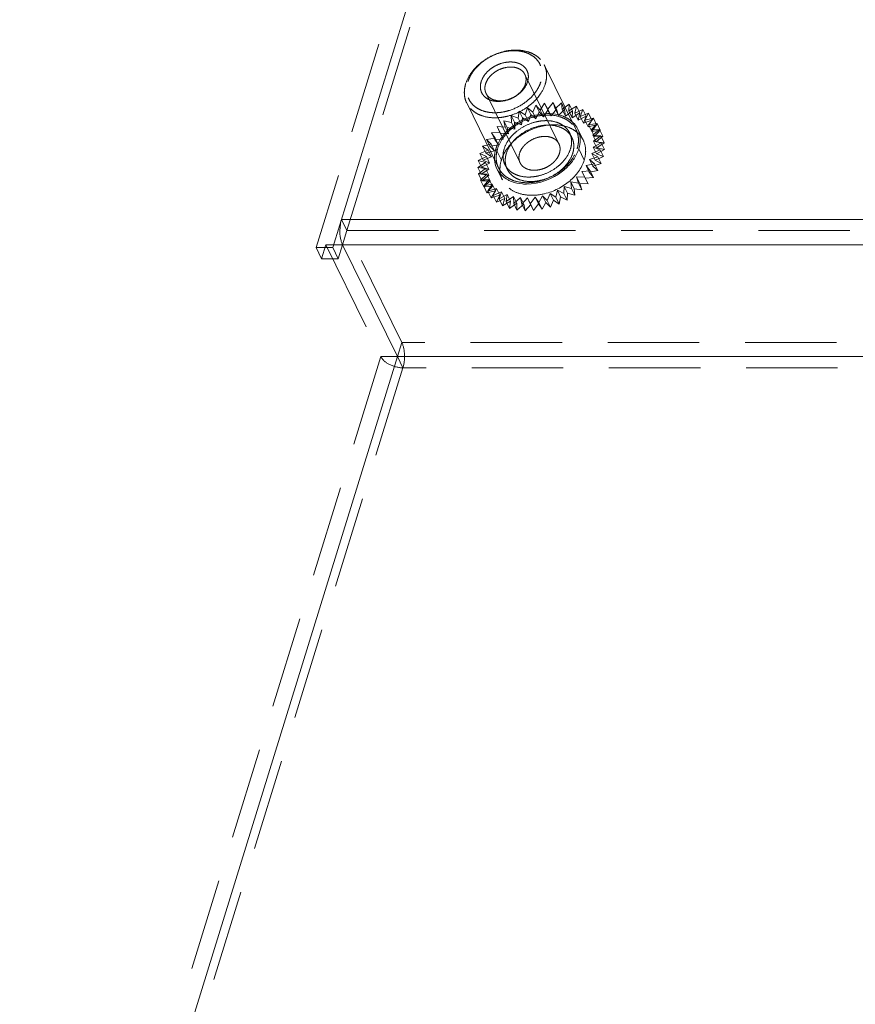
# Model space of a CAD drawing. Header units: millimetres. Extents: x 4065 to 8083, y -652 to 5416.
# Tile 168 of 256: x 5903 to 5950, y 3543 to 3597. Entities that reach past the tile are written whole.
import ezdxf

# ---------------------------------------------------------------- set-up
doc = ezdxf.new("R2010")
doc.units = ezdxf.units.MM
doc.header["$LTSCALE"] = 0.8
doc.linetypes.add('HIDDEN', pattern=[9.525, 6.35, -3.175])
doc.layers.get('0').update_dxf_attribs({"linetype": 'CONTINUOUS', "lineweight": 0})
doc.layers.add('3', color=5, linetype='HIDDEN', lineweight=0)

msp = doc.modelspace()

# ---------------------------------------------------------------- linework, layer by layer
for p, q in [((5920.738, 3584.741), (5929.16, 3611.996)), ((5921.222, 3586.307), (5991.084, 3586.307)), ((5920.738, 3584.903), (5991.147, 3584.903)), ((5921.043, 3584.119), (5920.738, 3584.741)), ((5921.285, 3584.903), (5921.043, 3584.119)), ((5921.285, 3584.903), (5924.335, 3578.686)), ((5924.335, 3578.686), (5787.084, 3134.54)), ((5994.198, 3578.686), (5924.335, 3578.686))]:
    msp.add_line(p, q)
for centre, radius, start, end in [((5933.157, 3590.743), 1.326, 10.9238, 26.0758), ((5931.155, 3589.721), 1.432, 184.0022, 186.3279), ((5931.107, 3589.716), 1.384, 186.3209, 190.0317), ((5931.049, 3589.709), 1.326, 206.2238, 220.9543)]:
    msp.add_arc(centre, radius, start, end)
for points in [[(5934.085, 3591.688), (5934.191, 3591.584), (5934.282, 3591.46), (5934.347, 3591.326)], [(5934.458, 3590.994), (5934.475, 3590.907), (5934.483, 3590.817), (5934.484, 3590.728)], [(5934.484, 3590.728), (5934.484, 3590.558), (5934.456, 3590.386), (5934.406, 3590.224)], [(5929.859, 3589.123), (5929.805, 3589.233), (5929.766, 3589.353), (5929.744, 3589.475)]]:
    msp.add_open_spline(points, degree=3)
for points, knots in [([(5934.406, 3590.224), (5934.386, 3590.159), (5934.287, 3589.891), (5934.134, 3589.645), (5933.999, 3589.475)], [0, 0, 0, 0, 0.238075, 1, 1, 1, 1]), ([(5933.999, 3589.475), (5933.853, 3589.292), (5933.177, 3588.631), (5932.206, 3588.266), (5931.498, 3588.266)], [0, 0, 0, 0, 0.248305, 1, 1, 1, 1]), ([(5930.663, 3588.415), (5930.602, 3588.439), (5930.374, 3588.543), (5930.168, 3588.7), (5930.047, 3588.839)], [0, 0, 0, 0, 0.261746, 1, 1, 1, 1]), ([(5931.498, 3588.266), (5931.424, 3588.266), (5931.14, 3588.278), (5930.858, 3588.338), (5930.663, 3588.415)], [0, 0, 0, 0, 0.261968, 1, 1, 1, 1]), ([(5921.162, 3586.035), (5921.165, 3586.059), (5921.18, 3586.151), (5921.201, 3586.242), (5921.222, 3586.307)], [0, 0, 0, 0, 0.263238, 1, 1, 1, 1]), ([(5921.202, 3585.133), (5921.184, 3585.202), (5921.128, 3585.499), (5921.129, 3585.807), (5921.162, 3586.035)], [0, 0, 0, 0, 0.236017, 1, 1, 1, 1]), ([(5921.285, 3584.903), (5921.276, 3584.919), (5921.243, 3584.994), (5921.218, 3585.072), (5921.202, 3585.133)], [0, 0, 0, 0, 0.228867, 1, 1, 1, 1])]:
    msp.add_open_spline(points, degree=3, knots=knots)
at = {"layer": '3'}
for p, q in [((5929.515, 3611.536), (5921.527, 3585.686)), ((5927.805, 3610.591), (5919.817, 3584.741)), ((5934.258, 3591.281), (5932.489, 3594.887)), ((5933.303, 3590.504), (5931.411, 3594.358)), ((5931.148, 3589.447), (5929.257, 3593.301)), ((5929.949, 3589.167), (5928.179, 3592.772)), ((5931.845, 3592.268), (5932.029, 3592.657)), ((5932.212, 3592.284), (5932.029, 3592.657)), ((5932.029, 3592.657), (5932.263, 3592.374)), ((5932.263, 3592.374), (5932.508, 3592.753)), ((5932.691, 3592.38), (5932.508, 3592.753)), ((5932.508, 3592.753), (5932.681, 3592.434)), ((5932.681, 3592.434), (5932.98, 3592.794)), ((5932.98, 3592.794), (5933.09, 3592.446)), ((5933.163, 3592.421), (5932.98, 3592.794)), ((5933.09, 3592.446), (5933.438, 3592.78)), ((5933.438, 3592.78), (5933.482, 3592.41)), ((5933.622, 3592.407), (5933.438, 3592.78)), ((5933.482, 3592.41), (5933.873, 3592.712)), ((5933.873, 3592.712), (5933.85, 3592.327)), ((5934.056, 3592.339), (5933.873, 3592.712)), ((5931.037, 3591.924), (5931.093, 3592.313)), ((5931.277, 3591.94), (5931.093, 3592.313)), ((5931.093, 3592.313), (5931.433, 3592.117)), ((5931.433, 3592.117), (5931.555, 3592.51)), ((5931.433, 3592.117), (5931.616, 3591.744)), ((5931.738, 3592.137), (5931.555, 3592.51)), ((5931.555, 3592.51), (5931.845, 3592.268)), ((5931.616, 3591.744), (5931.738, 3592.137)), ((5931.738, 3592.137), (5932.028, 3591.895)), ((5931.845, 3592.268), (5932.028, 3591.895)), ((5932.028, 3591.895), (5932.212, 3592.284)), ((5932.212, 3592.284), (5932.446, 3592.001)), ((5932.263, 3592.374), (5932.446, 3592.001)), ((5932.446, 3592.001), (5932.691, 3592.38)), ((5932.681, 3592.434), (5932.864, 3592.061)), ((5932.691, 3592.38), (5932.864, 3592.061)), ((5932.864, 3592.061), (5933.163, 3592.421)), ((5933.09, 3592.446), (5933.273, 3592.073)), ((5933.163, 3592.421), (5933.273, 3592.073)), ((5933.273, 3592.073), (5933.622, 3592.407)), ((5933.482, 3592.41), (5933.665, 3592.037)), ((5933.622, 3592.407), (5933.665, 3592.037)), ((5933.665, 3592.037), (5934.056, 3592.339)), ((5933.85, 3592.327), (5934.275, 3592.59)), ((5933.85, 3592.327), (5934.033, 3591.954)), ((5934.056, 3592.339), (5934.033, 3591.954)), ((5934.033, 3591.954), (5934.458, 3592.217)), ((5934.275, 3592.59), (5934.186, 3592.198)), ((5934.186, 3592.198), (5934.638, 3592.418)), ((5934.186, 3592.198), (5934.369, 3591.825)), ((5934.458, 3592.217), (5934.275, 3592.59)), ((5934.458, 3592.217), (5934.369, 3591.825)), ((5934.638, 3592.418), (5934.484, 3592.025)), ((5934.484, 3592.025), (5934.953, 3592.198)), ((5934.821, 3592.045), (5934.638, 3592.418)), ((5934.953, 3592.198), (5934.738, 3591.813)), ((5935.136, 3591.825), (5934.953, 3592.198)), ((5930.322, 3591.429), (5930.245, 3591.788)), ((5930.428, 3591.415), (5930.245, 3591.788)), ((5930.245, 3591.788), (5930.665, 3591.693)), ((5930.665, 3591.693), (5930.654, 3592.071)), ((5930.837, 3591.698), (5930.654, 3592.071)), ((5930.654, 3592.071), (5931.037, 3591.924)), ((5930.665, 3591.693), (5930.848, 3591.32)), ((5930.848, 3591.32), (5930.837, 3591.698)), ((5930.837, 3591.698), (5931.221, 3591.551)), ((5931.037, 3591.924), (5931.221, 3591.551)), ((5931.221, 3591.551), (5931.277, 3591.94)), ((5931.277, 3591.94), (5931.616, 3591.744)), ((5934.369, 3591.825), (5934.821, 3592.045)), ((5934.484, 3592.025), (5934.667, 3591.652)), ((5934.821, 3592.045), (5934.667, 3591.652)), ((5934.667, 3591.652), (5935.136, 3591.825)), ((5934.738, 3591.813), (5935.216, 3591.934)), ((5934.738, 3591.813), (5934.921, 3591.44)), ((5935.136, 3591.825), (5934.921, 3591.44)), ((5934.921, 3591.44), (5935.399, 3591.561)), ((5935.216, 3591.934), (5934.943, 3591.565)), ((5934.943, 3591.565), (5935.42, 3591.633)), ((5934.943, 3591.565), (5935.126, 3591.192)), ((5935.42, 3591.633), (5935.095, 3591.286)), ((5935.399, 3591.561), (5935.126, 3591.192)), ((5935.399, 3591.561), (5935.216, 3591.934)), ((5935.603, 3591.26), (5935.42, 3591.633)), ((5929.551, 3591.122), (5930.017, 3591.136)), ((5929.734, 3590.749), (5929.551, 3591.122)), ((5929.755, 3590.821), (5929.551, 3591.122)), ((5930.058, 3591.097), (5929.875, 3591.47)), ((5930.017, 3591.136), (5929.875, 3591.47)), ((5929.875, 3591.47), (5930.322, 3591.429)), ((5930.017, 3591.136), (5930.2, 3590.763)), ((5930.2, 3590.763), (5930.058, 3591.097)), ((5930.058, 3591.097), (5930.505, 3591.056)), ((5930.322, 3591.429), (5930.505, 3591.056)), ((5930.505, 3591.056), (5930.428, 3591.415)), ((5930.428, 3591.415), (5930.848, 3591.32)), ((5934.021, 3590.857), (5933.899, 3591.105)), ((5934.348, 3591.325), (5934.653, 3590.704)), ((5935.095, 3591.286), (5935.562, 3591.299)), ((5935.095, 3591.286), (5935.278, 3590.913)), ((5935.126, 3591.192), (5935.603, 3591.26)), ((5935.562, 3591.299), (5935.192, 3590.981)), ((5935.603, 3591.26), (5935.278, 3590.913)), ((5935.745, 3590.926), (5935.562, 3591.299)), ((5929.063, 3590.368), (5929.54, 3590.489)), ((5929.278, 3590.753), (5929.755, 3590.821)), ((5929.461, 3590.38), (5929.278, 3590.753)), ((5929.54, 3590.489), (5929.278, 3590.753)), ((5929.461, 3590.38), (5929.938, 3590.448)), ((5929.54, 3590.489), (5929.724, 3590.117)), ((5929.734, 3590.749), (5930.2, 3590.763)), ((5929.938, 3590.448), (5929.734, 3590.749)), ((5929.755, 3590.821), (5929.938, 3590.448)), ((5935.192, 3590.981), (5935.375, 3590.608)), ((5935.192, 3590.981), (5935.639, 3590.94)), ((5935.65, 3590.562), (5935.21, 3590.32)), ((5935.639, 3590.94), (5935.23, 3590.657)), ((5935.23, 3590.657), (5935.413, 3590.284)), ((5935.23, 3590.657), (5935.65, 3590.562)), ((5935.278, 3590.913), (5935.745, 3590.926)), ((5935.745, 3590.926), (5935.375, 3590.608)), ((5935.375, 3590.608), (5935.822, 3590.567)), ((5935.822, 3590.567), (5935.413, 3590.284)), ((5935.822, 3590.567), (5935.639, 3590.94)), ((5935.833, 3590.189), (5935.65, 3590.562)), ((5928.909, 3589.975), (5929.378, 3590.148)), ((5929.092, 3589.602), (5928.909, 3589.975)), ((5929.272, 3589.803), (5928.909, 3589.975)), ((5929.246, 3589.995), (5929.063, 3590.368)), ((5929.378, 3590.148), (5929.063, 3590.368)), ((5929.246, 3589.995), (5929.724, 3590.117)), ((5929.562, 3589.775), (5929.246, 3589.995)), ((5929.378, 3590.148), (5929.562, 3589.775)), ((5929.724, 3590.117), (5929.461, 3590.38)), ((5930.106, 3589.602), (5929.801, 3590.224)), ((5934.711, 3589.602), (5934.406, 3590.224)), ((5935.594, 3590.172), (5935.132, 3589.975)), ((5935.132, 3589.975), (5935.315, 3589.602)), ((5935.132, 3589.975), (5935.472, 3589.779)), ((5935.21, 3590.32), (5935.393, 3589.947)), ((5935.21, 3590.32), (5935.594, 3590.172)), ((5935.833, 3590.189), (5935.393, 3589.947)), ((5935.393, 3589.947), (5935.777, 3589.799)), ((5935.413, 3590.284), (5935.833, 3590.189)), ((5935.777, 3589.799), (5935.594, 3590.172)), ((5928.798, 3589.198), (5929.223, 3589.461)), ((5928.82, 3589.583), (5929.272, 3589.803)), ((5929.003, 3589.21), (5928.82, 3589.583)), ((5929.223, 3589.461), (5928.82, 3589.583)), ((5929.003, 3589.21), (5929.455, 3589.43)), ((5929.092, 3589.602), (5929.562, 3589.775)), ((5929.455, 3589.43), (5929.092, 3589.602)), ((5929.223, 3589.461), (5929.406, 3589.088)), ((5929.272, 3589.803), (5929.455, 3589.43)), ((5935.287, 3589.389), (5934.809, 3589.294)), ((5935.472, 3589.779), (5934.998, 3589.631)), ((5934.998, 3589.631), (5935.181, 3589.258)), ((5934.998, 3589.631), (5935.287, 3589.389)), ((5935.655, 3589.406), (5935.181, 3589.258)), ((5935.47, 3589.016), (5935.287, 3589.389)), ((5935.777, 3589.799), (5935.315, 3589.602)), ((5935.315, 3589.602), (5935.655, 3589.406)), ((5935.655, 3589.406), (5935.472, 3589.779)), ((5928.981, 3588.825), (5928.798, 3589.198)), ((5929.232, 3589.13), (5928.798, 3589.198)), ((5928.842, 3588.828), (5929.232, 3589.13)), ((5929.025, 3588.456), (5928.842, 3588.828)), ((5929.3, 3588.815), (5928.842, 3588.828)), ((5928.951, 3588.481), (5929.3, 3588.815)), ((5928.981, 3588.825), (5929.406, 3589.088)), ((5929.415, 3588.757), (5928.981, 3588.825)), ((5929.406, 3589.088), (5929.003, 3589.21)), ((5929.232, 3589.13), (5929.415, 3588.757)), ((5929.3, 3588.815), (5929.483, 3588.442)), ((5929.859, 3589.123), (5930.164, 3588.501)), ((5930.43, 3589.094), (5930.308, 3589.343)), ((5935.043, 3589.011), (5934.57, 3588.97)), ((5934.57, 3588.97), (5934.753, 3588.597)), ((5934.57, 3588.97), (5934.744, 3588.652)), ((5934.809, 3589.294), (5934.992, 3588.921)), ((5934.809, 3589.294), (5935.043, 3589.011)), ((5935.47, 3589.016), (5934.992, 3588.921)), ((5934.992, 3588.921), (5935.226, 3588.638)), ((5935.226, 3588.638), (5935.043, 3589.011)), ((5935.181, 3589.258), (5935.47, 3589.016)), ((5929.424, 3588.522), (5928.951, 3588.481)), ((5929.134, 3588.108), (5928.951, 3588.481)), ((5929.025, 3588.456), (5929.415, 3588.757)), ((5929.483, 3588.442), (5929.025, 3588.456)), ((5929.125, 3588.163), (5929.424, 3588.522)), ((5929.603, 3588.258), (5929.125, 3588.163)), ((5929.134, 3588.108), (5929.483, 3588.442)), ((5929.359, 3587.88), (5929.603, 3588.258)), ((5929.424, 3588.522), (5929.607, 3588.149)), ((5929.603, 3588.258), (5929.786, 3587.885)), ((5933.961, 3588.386), (5934.005, 3588.017)), ((5933.961, 3588.386), (5934.144, 3588.013)), ((5934.396, 3588.318), (5933.961, 3588.386)), ((5934.286, 3588.665), (5934.396, 3588.318)), ((5934.286, 3588.665), (5934.469, 3588.292)), ((5934.744, 3588.652), (5934.286, 3588.665)), ((5934.579, 3587.945), (5934.396, 3588.318)), ((5934.469, 3588.292), (5934.579, 3587.945)), ((5934.927, 3588.279), (5934.469, 3588.292)), ((5934.927, 3588.279), (5934.744, 3588.652)), ((5935.226, 3588.638), (5934.753, 3588.597)), ((5934.753, 3588.597), (5934.927, 3588.279)), ((5929.308, 3587.79), (5929.125, 3588.163)), ((5929.607, 3588.149), (5929.134, 3588.108)), ((5929.308, 3587.79), (5929.607, 3588.149)), ((5929.786, 3587.885), (5929.308, 3587.79)), ((5929.833, 3588.027), (5929.359, 3587.88)), ((5929.542, 3587.507), (5929.359, 3587.88)), ((5929.542, 3587.507), (5929.786, 3587.885)), ((5929.649, 3587.638), (5929.833, 3588.027)), ((5930.11, 3587.834), (5929.649, 3587.638)), ((5929.833, 3588.027), (5930.016, 3587.654)), ((5929.988, 3587.441), (5930.11, 3587.834)), ((5930.11, 3587.834), (5930.293, 3587.461)), ((5932.813, 3587.753), (5932.659, 3587.361)), ((5932.813, 3587.753), (5932.996, 3587.38)), ((5933.128, 3587.533), (5932.813, 3587.753)), ((5933.217, 3587.926), (5933.128, 3587.533)), ((5933.217, 3587.926), (5933.4, 3587.553)), ((5933.58, 3587.753), (5933.217, 3587.926)), ((5933.603, 3588.138), (5933.58, 3587.753)), ((5933.763, 3587.38), (5933.58, 3587.753)), ((5933.603, 3588.138), (5933.786, 3587.765)), ((5934.005, 3588.017), (5933.603, 3588.138)), ((5933.786, 3587.765), (5933.763, 3587.38)), ((5934.188, 3587.644), (5933.786, 3587.765)), ((5934.188, 3587.644), (5934.005, 3588.017)), ((5934.144, 3588.013), (5934.188, 3587.644)), ((5934.579, 3587.945), (5934.144, 3588.013)), ((5930.016, 3587.654), (5929.542, 3587.507)), ((5929.832, 3587.265), (5929.649, 3587.638)), ((5929.832, 3587.265), (5930.016, 3587.654)), ((5930.293, 3587.461), (5929.832, 3587.265)), ((5930.428, 3587.683), (5929.988, 3587.441)), ((5930.171, 3587.068), (5929.988, 3587.441)), ((5930.171, 3587.068), (5930.293, 3587.461)), ((5930.611, 3587.31), (5930.171, 3587.068)), ((5930.372, 3587.294), (5930.428, 3587.683)), ((5930.781, 3587.577), (5930.372, 3587.294)), ((5930.555, 3586.921), (5930.372, 3587.294)), ((5930.428, 3587.683), (5930.611, 3587.31)), ((5930.555, 3586.921), (5930.611, 3587.31)), ((5930.964, 3587.204), (5930.555, 3586.921)), ((5930.791, 3587.198), (5930.781, 3587.577)), ((5930.781, 3587.577), (5930.964, 3587.204)), ((5931.162, 3587.517), (5930.791, 3587.198)), ((5930.974, 3586.825), (5930.791, 3587.198)), ((5930.974, 3586.825), (5930.964, 3587.204)), ((5931.239, 3587.157), (5931.162, 3587.517)), ((5931.162, 3587.517), (5931.345, 3587.144)), ((5931.563, 3587.505), (5931.239, 3587.157)), ((5931.563, 3587.505), (5931.746, 3587.132)), ((5931.705, 3587.171), (5931.563, 3587.505)), ((5931.978, 3587.541), (5931.705, 3587.171)), ((5931.888, 3586.798), (5931.705, 3587.171)), ((5932.161, 3587.168), (5931.888, 3586.798)), ((5931.978, 3587.541), (5932.161, 3587.168)), ((5932.182, 3587.239), (5931.978, 3587.541)), ((5932.365, 3586.866), (5932.161, 3587.168)), ((5932.397, 3587.624), (5932.182, 3587.239)), ((5932.365, 3586.866), (5932.182, 3587.239)), ((5932.58, 3587.251), (5932.365, 3586.866)), ((5932.397, 3587.624), (5932.58, 3587.251)), ((5932.659, 3587.361), (5932.397, 3587.624)), ((5932.842, 3586.988), (5932.58, 3587.251)), ((5932.842, 3586.988), (5932.659, 3587.361)), ((5932.996, 3587.38), (5932.842, 3586.988)), ((5933.311, 3587.16), (5932.996, 3587.38)), ((5933.311, 3587.16), (5933.128, 3587.533)), ((5933.4, 3587.553), (5933.311, 3587.16)), ((5933.763, 3587.38), (5933.4, 3587.553)), ((5931.345, 3587.144), (5930.974, 3586.825)), ((5931.422, 3586.784), (5931.239, 3587.157)), ((5931.422, 3586.784), (5931.345, 3587.144)), ((5931.746, 3587.132), (5931.422, 3586.784)), ((5931.888, 3586.798), (5931.746, 3587.132)), ((5921.222, 3586.307), (5921.527, 3585.686)), ((5921.285, 3584.903), (5921.527, 3585.686)), ((5924.577, 3579.47), (5921.527, 3585.686)), ((5921.527, 3585.686), (5991.389, 3585.686)), ((5920.122, 3584.119), (5919.817, 3584.741)), ((5919.817, 3584.741), (5920.738, 3584.741)), ((5920.364, 3584.903), (5920.122, 3584.119)), ((5920.364, 3584.903), (5923.414, 3578.686)), ((5920.364, 3584.903), (5920.738, 3584.903)), ((5920.122, 3584.119), (5921.043, 3584.119)), ((5924.577, 3579.47), (5924.335, 3578.686)), ((5994.44, 3579.47), (5924.577, 3579.47)), ((5923.414, 3578.686), (5786.162, 3134.54)), ((5923.414, 3578.686), (5924.335, 3578.686)), ((5924.64, 3578.065), (5924.335, 3578.686)), ((5924.64, 3578.065), (5787.389, 3133.918)), ((5994.503, 3578.065), (5924.64, 3578.065))]:
    msp.add_line(p, q, dxfattribs=at)
for centre, radius, start, end in [((5933.346, 3590.001), 1.492, 47.2948, 54.0813), ((5933.413, 3590.074), 1.392, 40.9782, 47.2787), ((5933.463, 3590.118), 1.326, 26.2238, 40.9543), ((5931.508, 3589.103), 1.48, 180.1568, 184.6483), ((5931.42, 3589.096), 1.392, 184.6359, 190.8947), ((5931.355, 3589.084), 1.326, 190.9238, 206.0758)]:
    msp.add_arc(centre, radius, start, end, dxfattribs=at)
for points, knots in [([(5928.123, 3593.829), (5928.188, 3594.039), (5928.346, 3594.344), (5928.634, 3594.701), (5928.99, 3595.041), (5929.517, 3595.389), (5930.11, 3595.61), (5930.597, 3595.698), (5931.06, 3595.723), (5931.507, 3595.658), (5931.898, 3595.493), (5932.145, 3595.33), (5932.347, 3595.128), (5932.448, 3594.969), (5932.489, 3594.887)], [0, 0, 0, 0, 0.120788, 0.185741, 0.25306, 0.39182, 0.530989, 0.598791, 0.664373, 0.78666, 0.843391, 0.89737, 0.949254, 1, 1, 1, 1]), ([(5928.247, 3593.954), (5928.283, 3594.07), (5928.383, 3594.302), (5928.6, 3594.625), (5928.881, 3594.922), (5929.326, 3595.27), (5929.845, 3595.521), (5930.393, 3595.654), (5930.799, 3595.688), (5931.185, 3595.657), (5931.538, 3595.56), (5931.844, 3595.401), (5932.091, 3595.184), (5932.267, 3594.917), (5932.363, 3594.612), (5932.377, 3594.283), (5932.333, 3594.063), (5932.299, 3593.954)], [0, 0, 0, 0, 0.061123, 0.126105, 0.194442, 0.265214, 0.408847, 0.479458, 0.547544, 0.612218, 0.67301, 0.730008, 0.783953, 0.836213, 0.88855, 0.942703, 1, 1, 1, 1]), ([(5928.983, 3593.954), (5929.03, 3594.106), (5929.156, 3594.326), (5929.387, 3594.57), (5929.598, 3594.736), (5929.836, 3594.871), (5930.169, 3595.004), (5930.518, 3595.065), (5930.853, 3595.038), (5931.078, 3594.976), (5931.273, 3594.875), (5931.43, 3594.737), (5931.542, 3594.567), (5931.603, 3594.373), (5931.612, 3594.163), (5931.584, 3594.023), (5931.562, 3593.954)], [0, 0, 0, 0, 0.125635, 0.194014, 0.264828, 0.336895, 0.408907, 0.54728, 0.611992, 0.672819, 0.729851, 0.783827, 0.836117, 0.888486, 0.942672, 1, 1, 1, 1]), ([(5932.489, 3594.887), (5932.527, 3594.809), (5932.587, 3594.644), (5932.626, 3594.38), (5932.614, 3594.104), (5932.573, 3593.921), (5932.545, 3593.829)], [0, 0, 0, 0, 0.239089, 0.482921, 0.735586, 1, 1, 1, 1]), ([(5929.229, 3593.829), (5929.261, 3593.934), (5929.34, 3594.087), (5929.484, 3594.265), (5929.616, 3594.392), (5929.766, 3594.504), (5929.984, 3594.631), (5930.278, 3594.741), (5930.636, 3594.785), (5930.92, 3594.744), (5931.116, 3594.661), (5931.24, 3594.58), (5931.341, 3594.479), (5931.391, 3594.399), (5931.411, 3594.358)], [0, 0, 0, 0, 0.120791, 0.185745, 0.253066, 0.322097, 0.392066, 0.531239, 0.66436, 0.786652, 0.843385, 0.897366, 0.949252, 1, 1, 1, 1]), ([(5931.411, 3594.358), (5931.43, 3594.319), (5931.461, 3594.237), (5931.48, 3594.105), (5931.474, 3593.967), (5931.453, 3593.875), (5931.439, 3593.829)], [0, 0, 0, 0, 0.239098, 0.482922, 0.735594, 1, 1, 1, 1]), ([(5928.179, 3592.772), (5928.141, 3592.85), (5928.081, 3593.015), (5928.042, 3593.279), (5928.054, 3593.555), (5928.095, 3593.738), (5928.123, 3593.829)], [0, 0, 0, 0, 0.239089, 0.482921, 0.735581, 1, 1, 1, 1]), ([(5932.299, 3593.954), (5932.263, 3593.837), (5932.163, 3593.605), (5931.946, 3593.282), (5931.665, 3592.985), (5931.22, 3592.637), (5930.701, 3592.386), (5930.153, 3592.254), (5929.747, 3592.219), (5929.361, 3592.251), (5929.008, 3592.347), (5928.702, 3592.506), (5928.455, 3592.723), (5928.279, 3592.99), (5928.182, 3593.296), (5928.169, 3593.625), (5928.213, 3593.845), (5928.247, 3593.954)], [0, 0, 0, 0, 0.061123, 0.126105, 0.194442, 0.265214, 0.408847, 0.479458, 0.547544, 0.612218, 0.67301, 0.730008, 0.783953, 0.836213, 0.88855, 0.942703, 1, 1, 1, 1]), ([(5932.545, 3593.829), (5932.48, 3593.62), (5932.322, 3593.315), (5932.034, 3592.958), (5931.678, 3592.617), (5931.151, 3592.27), (5930.558, 3592.049), (5930.071, 3591.961), (5929.608, 3591.936), (5929.161, 3592.001), (5928.77, 3592.166), (5928.523, 3592.329), (5928.321, 3592.531), (5928.22, 3592.69), (5928.179, 3592.772)], [0, 0, 0, 0, 0.120788, 0.185741, 0.253059, 0.39182, 0.530989, 0.598791, 0.664373, 0.786659, 0.84339, 0.89737, 0.949254, 1, 1, 1, 1]), ([(5931.562, 3593.954), (5931.515, 3593.802), (5931.39, 3593.582), (5931.159, 3593.338), (5930.947, 3593.172), (5930.71, 3593.036), (5930.377, 3592.903), (5930.027, 3592.843), (5929.693, 3592.87), (5929.468, 3592.931), (5929.273, 3593.033), (5929.116, 3593.171), (5929.004, 3593.341), (5928.943, 3593.535), (5928.934, 3593.744), (5928.962, 3593.884), (5928.983, 3593.954)], [0, 0, 0, 0, 0.125635, 0.194014, 0.264828, 0.336895, 0.408907, 0.54728, 0.611992, 0.672819, 0.729851, 0.783827, 0.836117, 0.888486, 0.942672, 1, 1, 1, 1]), ([(5929.257, 3593.301), (5929.238, 3593.34), (5929.207, 3593.422), (5929.188, 3593.554), (5929.194, 3593.692), (5929.215, 3593.784), (5929.229, 3593.829)], [0, 0, 0, 0, 0.239095, 0.482924, 0.735611, 1, 1, 1, 1]), ([(5931.439, 3593.829), (5931.407, 3593.725), (5931.328, 3593.572), (5931.184, 3593.394), (5931.052, 3593.267), (5930.902, 3593.155), (5930.684, 3593.028), (5930.39, 3592.918), (5930.032, 3592.874), (5929.748, 3592.915), (5929.552, 3592.998), (5929.428, 3593.079), (5929.327, 3593.18), (5929.277, 3593.259), (5929.257, 3593.301)], [0, 0, 0, 0, 0.12079, 0.185745, 0.253066, 0.322097, 0.392066, 0.531239, 0.66436, 0.786652, 0.843385, 0.897366, 0.949252, 1, 1, 1, 1]), ([(5929.893, 3590.224), (5929.957, 3590.433), (5930.115, 3590.738), (5930.403, 3591.096), (5930.759, 3591.436), (5931.286, 3591.784), (5931.879, 3592.005), (5932.366, 3592.093), (5932.829, 3592.118), (5933.276, 3592.052), (5933.667, 3591.888), (5933.914, 3591.724), (5934.116, 3591.522), (5934.217, 3591.364), (5934.258, 3591.281)], [0, 0, 0, 0, 0.120791, 0.185744, 0.253062, 0.391822, 0.530991, 0.598792, 0.664374, 0.78666, 0.843391, 0.89737, 0.949254, 1, 1, 1, 1]), ([(5930.207, 3590.974), (5930.601, 3591.469), (5931.675, 3592.179), (5932.997, 3592.249), (5933.543, 3592.033)], [0, 0, 0, 0, 0.518435, 1, 1, 1, 1]), ([(5930.261, 3590.224), (5930.315, 3590.398), (5930.446, 3590.653), (5930.687, 3590.95), (5930.983, 3591.234), (5931.423, 3591.524), (5931.916, 3591.708), (5932.322, 3591.781), (5932.708, 3591.802), (5933.08, 3591.748), (5933.406, 3591.61), (5933.612, 3591.474), (5933.781, 3591.306), (5933.865, 3591.174), (5933.899, 3591.105)], [0, 0, 0, 0, 0.12079, 0.185743, 0.253061, 0.39182, 0.530988, 0.59879, 0.664371, 0.786659, 0.84339, 0.89737, 0.949254, 1, 1, 1, 1]), ([(5930.383, 3589.975), (5930.437, 3590.15), (5930.568, 3590.404), (5930.809, 3590.702), (5931.105, 3590.985), (5931.545, 3591.275), (5932.038, 3591.459), (5932.444, 3591.533), (5932.83, 3591.553), (5933.202, 3591.499), (5933.528, 3591.362), (5933.734, 3591.226), (5933.903, 3591.057), (5933.987, 3590.925), (5934.021, 3590.857)], [0, 0, 0, 0, 0.12079, 0.185743, 0.253061, 0.39182, 0.530988, 0.59879, 0.664371, 0.786659, 0.84339, 0.89737, 0.949254, 1, 1, 1, 1]), ([(5931.208, 3590.987), (5931.343, 3591.078), (5931.895, 3591.395), (5932.54, 3591.561), (5933.013, 3591.561)], [0, 0, 0, 0, 0.256167, 1, 1, 1, 1]), ([(5933.013, 3591.561), (5933.088, 3591.561), (5933.371, 3591.549), (5933.654, 3591.489), (5933.849, 3591.412)], [0, 0, 0, 0, 0.261968, 1, 1, 1, 1]), ([(5933.543, 3592.033), (5933.595, 3592.013), (5933.791, 3591.925), (5933.972, 3591.8), (5934.085, 3591.688)], [0, 0, 0, 0, 0.260111, 1, 1, 1, 1]), ([(5933.899, 3591.105), (5933.93, 3591.041), (5933.981, 3590.903), (5934.014, 3590.683), (5934.003, 3590.453), (5933.969, 3590.3), (5933.945, 3590.224)], [0, 0, 0, 0, 0.239086, 0.482914, 0.735578, 1, 1, 1, 1]), ([(5934.258, 3591.281), (5934.296, 3591.204), (5934.356, 3591.039), (5934.396, 3590.774), (5934.383, 3590.498), (5934.342, 3590.315), (5934.314, 3590.224)], [0, 0, 0, 0, 0.239084, 0.482916, 0.735575, 1, 1, 1, 1]), ([(5929.801, 3590.224), (5929.821, 3590.289), (5929.92, 3590.557), (5930.072, 3590.803), (5930.207, 3590.974)], [0, 0, 0, 0, 0.238075, 1, 1, 1, 1]), ([(5930.512, 3590.352), (5930.56, 3590.412), (5930.766, 3590.65), (5931.01, 3590.854), (5931.208, 3590.987)], [0, 0, 0, 0, 0.243529, 1, 1, 1, 1]), ([(5933.303, 3590.504), (5933.282, 3590.545), (5933.232, 3590.624), (5933.131, 3590.726), (5933.007, 3590.807), (5932.812, 3590.89), (5932.527, 3590.931), (5932.169, 3590.887), (5931.876, 3590.777), (5931.657, 3590.65), (5931.507, 3590.538), (5931.375, 3590.411), (5931.231, 3590.233), (5931.152, 3590.08), (5931.12, 3589.975)], [0, 0, 0, 0, 0.050747, 0.102632, 0.156613, 0.213344, 0.335632, 0.468751, 0.607925, 0.677895, 0.746927, 0.814248, 0.879201, 1, 1, 1, 1]), ([(5933.33, 3589.975), (5933.345, 3590.021), (5933.365, 3590.113), (5933.371, 3590.251), (5933.352, 3590.383), (5933.322, 3590.465), (5933.303, 3590.504)], [0, 0, 0, 0, 0.264394, 0.517098, 0.76091, 1, 1, 1, 1]), ([(5934.021, 3590.857), (5934.052, 3590.792), (5934.103, 3590.654), (5934.136, 3590.434), (5934.125, 3590.204), (5934.091, 3590.051), (5934.067, 3589.975)], [0, 0, 0, 0, 0.239086, 0.482914, 0.735578, 1, 1, 1, 1]), ([(5934.652, 3590.704), (5934.732, 3590.542), (5934.825, 3590.166), (5934.768, 3589.787), (5934.711, 3589.602)], [0, 0, 0, 0, 0.483006, 1, 1, 1, 1]), ([(5929.726, 3589.621), (5929.723, 3589.67), (5929.719, 3589.874), (5929.755, 3590.077), (5929.801, 3590.224)], [0, 0, 0, 0, 0.242712, 1, 1, 1, 1]), ([(5929.893, 3590.224), (5929.864, 3590.133), (5929.823, 3589.95), (5929.811, 3589.674), (5929.85, 3589.409), (5929.911, 3589.244), (5929.949, 3589.167)], [0, 0, 0, 0, 0.264425, 0.517084, 0.760916, 1, 1, 1, 1]), ([(5929.949, 3589.167), (5929.989, 3589.084), (5930.09, 3588.926), (5930.292, 3588.724), (5930.54, 3588.56), (5930.931, 3588.396), (5931.377, 3588.331), (5931.84, 3588.355), (5932.328, 3588.443), (5932.92, 3588.665), (5933.447, 3589.012), (5933.803, 3589.353), (5934.092, 3589.71), (5934.249, 3590.015), (5934.314, 3590.224)], [0, 0, 0, 0, 0.050746, 0.10263, 0.156609, 0.21334, 0.335626, 0.401208, 0.469009, 0.608178, 0.746938, 0.814256, 0.879209, 1, 1, 1, 1]), ([(5930.261, 3590.224), (5930.238, 3590.148), (5930.203, 3589.995), (5930.193, 3589.765), (5930.226, 3589.545), (5930.276, 3589.408), (5930.308, 3589.343)], [0, 0, 0, 0, 0.264422, 0.517086, 0.760914, 1, 1, 1, 1]), ([(5930.308, 3589.343), (5930.342, 3589.274), (5930.426, 3589.142), (5930.594, 3588.974), (5930.8, 3588.838), (5931.126, 3588.701), (5931.498, 3588.646), (5931.884, 3588.667), (5932.29, 3588.74), (5932.784, 3588.925), (5933.223, 3589.214), (5933.52, 3589.498), (5933.76, 3589.796), (5933.891, 3590.05), (5933.945, 3590.224)], [0, 0, 0, 0, 0.050746, 0.10263, 0.15661, 0.213341, 0.335629, 0.40121, 0.469012, 0.60818, 0.746939, 0.814257, 0.87921, 1, 1, 1, 1]), ([(5930.383, 3589.975), (5930.36, 3589.899), (5930.325, 3589.747), (5930.315, 3589.517), (5930.348, 3589.296), (5930.398, 3589.159), (5930.43, 3589.094)], [0, 0, 0, 0, 0.264422, 0.517086, 0.760914, 1, 1, 1, 1]), ([(5930.43, 3589.094), (5930.464, 3589.026), (5930.548, 3588.894), (5930.716, 3588.725), (5930.922, 3588.589), (5931.248, 3588.452), (5931.62, 3588.398), (5932.006, 3588.418), (5932.412, 3588.492), (5932.906, 3588.676), (5933.345, 3588.965), (5933.642, 3589.249), (5933.882, 3589.547), (5934.013, 3589.801), (5934.067, 3589.975)], [0, 0, 0, 0, 0.050746, 0.10263, 0.15661, 0.213341, 0.335629, 0.40121, 0.469012, 0.60818, 0.746939, 0.814257, 0.87921, 1, 1, 1, 1]), ([(5931.12, 3589.975), (5931.106, 3589.93), (5931.085, 3589.838), (5931.079, 3589.7), (5931.099, 3589.568), (5931.129, 3589.486), (5931.148, 3589.447)], [0, 0, 0, 0, 0.264394, 0.517098, 0.76091, 1, 1, 1, 1]), ([(5931.148, 3589.447), (5931.168, 3589.406), (5931.219, 3589.326), (5931.32, 3589.225), (5931.443, 3589.144), (5931.639, 3589.061), (5931.923, 3589.02), (5932.282, 3589.064), (5932.575, 3589.174), (5932.793, 3589.301), (5932.943, 3589.413), (5933.075, 3589.54), (5933.219, 3589.718), (5933.298, 3589.871), (5933.33, 3589.975)], [0, 0, 0, 0, 0.050747, 0.102632, 0.156613, 0.213344, 0.335632, 0.468751, 0.607925, 0.677895, 0.746927, 0.814248, 0.879201, 1, 1, 1, 1]), ([(5934.711, 3589.602), (5934.571, 3589.151), (5933.933, 3588.312), (5932.784, 3587.737), (5931.779, 3587.612), (5931.086, 3587.713), (5930.512, 3588.006), (5930.249, 3588.328), (5930.164, 3588.501)], [0, 0, 0, 0, 0.251847, 0.529552, 0.663468, 0.78649, 0.897386, 1, 1, 1, 1]), ([(5924.577, 3579.47), (5924.678, 3579.265), (5924.75, 3578.781), (5924.713, 3578.301), (5924.64, 3578.065)], [0, 0, 0, 0, 0.480332, 1, 1, 1, 1]), ([(5923.414, 3578.686), (5923.51, 3578.49), (5923.917, 3578.183), (5924.386, 3578.065), (5924.64, 3578.065)], [0, 0, 0, 0, 0.461965, 1, 1, 1, 1])]:
    msp.add_open_spline(points, degree=3, knots=knots, dxfattribs=at)
for points in [[(5933.849, 3591.412), (5933.98, 3591.36), (5934.107, 3591.292), (5934.221, 3591.209)], [(5930.106, 3589.602), (5930.144, 3589.726), (5930.195, 3589.847), (5930.256, 3589.962)], [(5930.256, 3589.962), (5930.329, 3590.099), (5930.416, 3590.23), (5930.512, 3590.352)], [(5930.028, 3589.099), (5930.027, 3589.269), (5930.055, 3589.44), (5930.106, 3589.602)]]:
    msp.add_open_spline(points, degree=3, dxfattribs=at)

doc.saveas('drawing.dxf')
